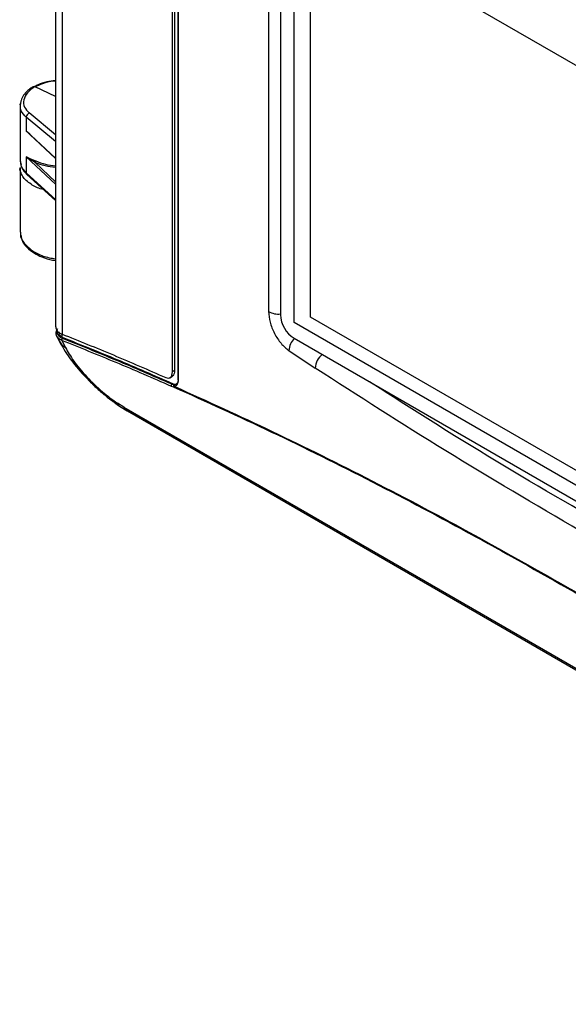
# Model space of a CAD drawing. Header units: inches. Extents: x 0.4 to 16.8, y 0 to 10.8.
# Tile 68 of 104: x 13.989 to 14.272, y 7.127 to 7.634. Entities that reach past the tile are written whole.
import ezdxf

# ---------------------------------------------------------------- set-up
doc = ezdxf.new("R2010")
doc.units = ezdxf.units.IN
doc.header["$MEASUREMENT"] = 0

msp = doc.modelspace()

# ---------------------------------------------------------------- linework, layer by layer
at = {"color": 7, "linetype": 'Continuous'}
for p, q in [((14.0077926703, 7.9022613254), (14.0077926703, 7.4755506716)), ((14.0111487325, 7.8947316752), (14.0111487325, 7.4718556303)), ((14.0679804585, 7.4523352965), (14.0679804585, 7.8328724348)), ((14.0690523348, 7.8336098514), (14.0690523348, 7.4530727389)), ((14.0707548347, 7.8331518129), (14.0707548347, 7.4484701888)), ((14.0709063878, 7.832909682), (14.0709063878, 7.4482280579)), ((14.1175063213, 7.7343043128), (14.1175063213, 7.4835008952)), ((14.1236343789, 7.7309318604), (14.1236343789, 7.481790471)), ((14.1305940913, 7.4777727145), (14.1305940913, 7.726914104)), ((14.1391367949, 7.6891254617), (14.4307129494, 7.5208021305)), ((14.1391367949, 7.480571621), (14.1391367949, 7.6891254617)), ((13.9972705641, 7.5991968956), (13.9970652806, 7.5992798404)), ((14.0077926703, 7.5941856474), (13.9972705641, 7.5991968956)), ((13.9895615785, 7.5895423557), (13.9895615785, 7.5611735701)), ((13.9897333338, 7.5905322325), (13.9895621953, 7.5895142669)), ((13.9927312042, 7.5835097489), (13.9927312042, 7.5765788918)), ((14.0077926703, 7.5711087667), (13.9927312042, 7.5835097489)), ((14.0077926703, 7.5745519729), (13.9942131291, 7.5857328)), ((13.9927312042, 7.5765788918), (13.9945082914, 7.574987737)), ((13.9958076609, 7.5734343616), (13.9927312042, 7.5765788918)), ((13.9927312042, 7.5765788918), (14.0077926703, 7.5624672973)), ((13.9943968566, 7.5748412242), (14.0077926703, 7.5622902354)), ((13.9895621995, 7.5611757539), (13.9901439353, 7.5587910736)), ((13.9898110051, 7.5607498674), (13.98973737, 7.5611830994)), ((13.9927312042, 7.5631841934), (13.9927312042, 7.5549412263)), ((13.9927312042, 7.5631841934), (13.9958076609, 7.5618342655)), ((13.9972143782, 7.5602416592), (13.9927312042, 7.5631841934)), ((14.0077926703, 7.5490725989), (13.9927312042, 7.5631841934)), ((13.9958076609, 7.5618342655), (13.9976225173, 7.5610740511)), ((13.9895615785, 7.5575922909), (13.9895615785, 7.5244305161)), ((14.0077926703, 7.5503305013), (13.9972143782, 7.5602416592)), ((13.9927312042, 7.5549412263), (14.0077926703, 7.5411135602)), ((13.9930758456, 7.5540872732), (14.0077926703, 7.5405760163)), ((13.9895620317, 7.524450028), (13.9897410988, 7.5237497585)), ((14.4307129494, 7.3122482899), (14.1391367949, 7.480571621)), ((14.4391413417, 7.2996521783), (14.1305940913, 7.4777727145)), ((14.0084178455, 7.4707375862), (14.0095268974, 7.4684908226)), ((14.0111991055, 7.4702269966), (14.0111991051, 7.4718350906)), ((14.1305940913, 7.4697358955), (14.4391413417, 7.2916153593)), ((14.0096252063, 7.4682981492), (14.0095268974, 7.4684908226)), ((14.0110941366, 7.4685427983), (14.0128844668, 7.4649158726)), ((14.1279437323, 7.4633769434), (14.1414975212, 7.4543465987)), ((14.0666407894, 7.4493420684), (14.0679431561, 7.4502380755)), ((14.0690523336, 7.4530727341), (14.0679804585, 7.4523352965)), ((14.0687240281, 7.4445545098), (14.0674568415, 7.4449346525)), ((14.0677777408, 7.4459771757), (14.068294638, 7.4462948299)), ((14.0689043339, 7.4456159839), (14.0677777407, 7.4459771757)), ((14.0691588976, 7.4448375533), (14.0687240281, 7.4445545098)), ((14.0693645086, 7.4456593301), (14.0689043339, 7.4456159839)), ((14.0698627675, 7.4459441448), (14.0693645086, 7.4456593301)), ((14.0429110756, 7.4342161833), (14.0396926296, 7.4362239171)), ((14.0407477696, 7.4347403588), (14.0446633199, 7.4322920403)), ((14.0429110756, 7.4342161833), (14.5722385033, 7.1286419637)), ((14.0447601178, 7.4322344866), (14.5740875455, 7.126660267))]:
    msp.add_line(p, q, dxfattribs=at)
for centre, radius, start, end in [((13.9951901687, 7.5834760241), 0.0024591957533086, 113.4095239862, 179.214235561), ((13.9964969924, 7.5611096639), 0.0011260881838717, 309.5729440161, 358.1877034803), ((14.0101162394, 7.5894559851), 0.0310101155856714, 246.2409146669, 265.7028348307), ((13.9938614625, 7.5549008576), 0.0011309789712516, 177.9544729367, 226.0019105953), ((14.1223512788, 7.4916554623), 0.0094852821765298, 239.2837434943, 277.7743913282), ((14.1387447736, 7.4824780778), 0.01512603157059, 182.6054784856, 237.39452166), ((14.0172216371, 7.472356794), 0.0086126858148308, 208.1148379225, 239.7629117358), ((14.0117510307, 7.4689251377), 0.0007600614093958, 118.449813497, 210.2011635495), ((14.1373794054, 7.4627837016), 0.0094543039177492, 133.8601621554, 176.4024222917), ((14.1512513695, 7.453744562), 0.009772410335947, 128.8810689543, 176.4680143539), ((14.0681514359, 7.4452914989), 0.0007808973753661, 118.5904729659, 207.1917364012), ((14.0692506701, 7.4450111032), 0.0006970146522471, 119.7941346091, 220.9249657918), ((14.0697420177, 7.4451282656), 0.0006515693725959, 125.4072550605, 206.4983667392), ((14.0710586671, 7.4484918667), 0.0003046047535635, 184.0810316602, 240.0050150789), ((14.0424944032, 7.4370995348), 0.0029354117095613, 197.3552066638, 233.444775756), ((14.0472108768, 7.4363746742), 0.0048111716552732, 206.6565523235, 239.3768460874)]:
    msp.add_arc(centre, radius, start, end, dxfattribs=at)
for points, knots in [([(14.50823610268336, 7.586182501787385), (14.48842542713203, 7.591885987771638), (14.44894828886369, 7.603251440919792), (14.39079118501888, 7.625431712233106), (14.33379101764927, 7.651277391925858), (14.27803648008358, 7.68115505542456), (14.22355406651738, 7.714915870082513), (14.1704423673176, 7.752636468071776), (14.11856121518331, 7.79397997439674), (14.08537670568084, 7.82456115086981), (14.06872402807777, 7.839907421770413)], [0, 0, 0, 0, 0.1260035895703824, 0.2510899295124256, 0.3757008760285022, 0.5000000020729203, 0.624301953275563, 0.7489100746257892, 0.8739978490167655, 1, 1, 1, 1]), ([(14.0077926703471, 7.602390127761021), (14.00625434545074, 7.602211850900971), (14.00307987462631, 7.601843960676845), (13.99936215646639, 7.600662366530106), (13.99757598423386, 7.599642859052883), (13.99696569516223, 7.599294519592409)], [0, 0, 0, 0, 0.3823218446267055, 0.7889552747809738, 0.9999999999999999, 0.9999999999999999, 0.9999999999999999, 0.9999999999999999]), ([(14.0077926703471, 7.60218114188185), (14.00746095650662, 7.602166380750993), (14.00510678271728, 7.60206162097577), (14.00122175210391, 7.600962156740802), (13.998371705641, 7.59961626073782), (13.99706502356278, 7.598999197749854)], [0, 0, 0, 0, 0.0815727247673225, 0.578921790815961, 1, 1, 1, 1]), ([(13.99569281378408, 7.598913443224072), (13.99492594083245, 7.598375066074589), (13.99316010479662, 7.597135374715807), (13.99124197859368, 7.59483198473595), (13.98995633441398, 7.59253232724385), (13.9897951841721, 7.591086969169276), (13.9897333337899, 7.590532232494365)], [0, 0, 0, 0, 0.2255971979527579, 0.5194702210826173, 0.8155699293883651, 1, 1, 1, 1]), ([(13.99706528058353, 7.599279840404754), (13.99571195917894, 7.598266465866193), (13.99292643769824, 7.596180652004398), (13.9911276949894, 7.592440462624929), (13.99135878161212, 7.588730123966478), (13.99327960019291, 7.586713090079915), (13.99421312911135, 7.585732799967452)], [0, 0, 0, 0, 0.2428287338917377, 0.4998108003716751, 0.7569051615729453, 1, 1, 1, 1]), ([(13.99567712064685, 7.598938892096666), (13.99586906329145, 7.599063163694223), (13.99619281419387, 7.599272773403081), (13.99668557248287, 7.599361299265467), (13.99694275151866, 7.599306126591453), (13.99706528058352, 7.599279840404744)], [0, 0, 0, 0, 0.4326013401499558, 0.7296714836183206, 1, 1, 1, 1]), ([(13.98972496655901, 7.589550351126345), (13.9896254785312, 7.589803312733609), (13.98951014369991, 7.590096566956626), (13.98963810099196, 7.590398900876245), (13.9896556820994, 7.590440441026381)], [0, 0, 0, 0, 0.8626017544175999, 1, 1, 1, 1]), ([(13.99273120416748, 7.583509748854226), (13.99167672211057, 7.584566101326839), (13.98984200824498, 7.58640406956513), (13.98975988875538, 7.588611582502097), (13.98972496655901, 7.589550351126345)], [0, 0, 0, 0, 0.574739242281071, 1, 1, 1, 1]), ([(13.99580766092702, 7.548605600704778), (13.99407227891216, 7.549837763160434), (13.99142860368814, 7.551714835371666), (13.98997360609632, 7.554853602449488), (13.98932514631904, 7.556543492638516), (13.98956361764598, 7.557387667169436), (13.98956463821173, 7.557391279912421)], [0, 0, 0, 0, 0.48468882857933, 0.7383733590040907, 0.9988803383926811, 1, 1, 1, 1]), ([(13.99273120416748, 7.554941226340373), (13.99171718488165, 7.556015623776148), (13.98997121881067, 7.557865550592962), (13.98985833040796, 7.559897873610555), (13.98981100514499, 7.560749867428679)], [0, 0, 0, 0, 0.5807783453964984, 1, 1, 1, 1]), ([(13.99030162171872, 7.558144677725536), (13.99034809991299, 7.557919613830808), (13.99064833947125, 7.556465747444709), (13.9919628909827, 7.555177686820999), (13.99307394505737, 7.554089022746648)], [0, 0, 0, 0, 0.1548036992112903, 1, 1, 1, 1]), ([(14.0077926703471, 7.557665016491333), (14.005987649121, 7.557861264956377), (14.00214664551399, 7.558278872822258), (13.99892307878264, 7.559561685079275), (13.99721437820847, 7.560241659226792)], [0, 0, 0, 0, 0.4699347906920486, 0.9999999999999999, 0.9999999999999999, 0.9999999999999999, 0.9999999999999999]), ([(14.00160525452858, 7.546256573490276), (14.00156405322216, 7.546263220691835), (13.99928850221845, 7.54663034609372), (13.99753218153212, 7.547626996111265), (13.99580766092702, 7.548605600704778)], [0, 0, 0, 0, 0.0181060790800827, 1, 1, 1, 1]), ([(13.98982506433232, 7.524418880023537), (13.98974923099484, 7.523996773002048), (13.98940084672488, 7.522057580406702), (13.99129180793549, 7.518536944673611), (13.9943323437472, 7.516050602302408), (13.99580766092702, 7.514844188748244)], [0, 0, 0, 0, 0.1252862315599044, 0.5755747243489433, 1, 1, 1, 1]), ([(13.99001423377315, 7.522681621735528), (13.9901792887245, 7.521679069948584), (13.99052775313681, 7.51956248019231), (13.99306379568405, 7.516318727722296), (13.99645036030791, 7.513565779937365), (14.00102990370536, 7.51135875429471), (14.00480076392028, 7.510014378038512), (14.00729078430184, 7.509844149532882), (14.0077926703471, 7.509809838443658)], [0, 0, 0, 0, 0.159334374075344, 0.3363871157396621, 0.5583413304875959, 0.7267184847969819, 0.9449176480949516, 1, 1, 1, 1]), ([(13.99580766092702, 7.514844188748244), (13.99759288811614, 7.513812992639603), (14.00109346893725, 7.511790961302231), (14.00558951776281, 7.510960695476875), (14.0077926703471, 7.510553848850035)], [0, 0, 0, 0, 0.5099802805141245, 1, 1, 1, 1]), ([(14.11750632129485, 7.483500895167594), (14.11766184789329, 7.481681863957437), (14.11797235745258, 7.478050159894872), (14.12036927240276, 7.472119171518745), (14.12381059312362, 7.466771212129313), (14.12656564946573, 7.464508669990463), (14.12794373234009, 7.463376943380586)], [0, 0, 0, 0, 0.2505577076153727, 0.5002395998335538, 0.7500191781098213, 0.9999999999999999, 0.9999999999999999, 0.9999999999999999, 0.9999999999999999]), ([(14.00788892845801, 7.475557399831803), (14.00797409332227, 7.474921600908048), (14.00816058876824, 7.473529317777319), (14.00980697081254, 7.472410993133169), (14.01100607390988, 7.471914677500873), (14.01114873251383, 7.47185563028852)], [0, 0, 0, 0, 0.4254440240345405, 0.9316444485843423, 0.9999999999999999, 0.9999999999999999, 0.9999999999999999, 0.9999999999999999]), ([(14.00850348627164, 7.470784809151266), (14.0084025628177, 7.470926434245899), (14.00794919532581, 7.47156264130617), (14.00803081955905, 7.472932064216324), (14.00868237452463, 7.474164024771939), (14.00900752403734, 7.474778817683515)], [0, 0, 0, 0, 0.1254556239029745, 0.5635706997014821, 1, 1, 1, 1]), ([(14.00868144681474, 7.473535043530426), (14.00858353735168, 7.473018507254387), (14.00845582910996, 7.472344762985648), (14.00886053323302, 7.4717928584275), (14.00895496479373, 7.471664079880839)], [0, 0, 0, 0, 0.7666651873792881, 1, 1, 1, 1]), ([(14.01109413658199, 7.468542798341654), (14.01037113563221, 7.468899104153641), (14.00913050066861, 7.46951050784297), (14.00868807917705, 7.470409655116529), (14.00850348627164, 7.470784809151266)], [0, 0, 0, 0, 0.5827668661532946, 1, 1, 1, 1]), ([(14.00895496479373, 7.471664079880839), (14.00912478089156, 7.471316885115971), (14.00953068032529, 7.470487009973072), (14.0107055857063, 7.469922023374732), (14.01138894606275, 7.469593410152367)], [0, 0, 0, 0, 0.4183698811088, 0.9999999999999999, 0.9999999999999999, 0.9999999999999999, 0.9999999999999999]), ([(14.01119910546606, 7.47022699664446), (14.01048196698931, 7.47078499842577), (14.00945987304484, 7.471580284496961), (14.00964153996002, 7.472660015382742), (14.0096957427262, 7.472982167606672)], [0, 0, 0, 0, 0.7016365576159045, 1, 1, 1, 1]), ([(14.01114873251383, 7.47185563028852), (14.01990346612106, 7.468336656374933), (14.03742050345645, 7.4612956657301), (14.05552317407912, 7.453405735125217), (14.06457842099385, 7.449459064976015)], [0, 0, 0, 0, 0.4997839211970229, 1, 1, 1, 1]), ([(14.01119910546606, 7.47022699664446), (14.02054319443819, 7.466482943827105), (14.03924062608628, 7.458991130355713), (14.05860677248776, 7.450528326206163), (14.06829463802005, 7.446294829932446)], [0, 0, 0, 0, 0.4997525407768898, 0.9999999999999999, 0.9999999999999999, 0.9999999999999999, 0.9999999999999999]), ([(14.00962233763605, 7.468303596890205), (14.0112273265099, 7.465474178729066), (14.01437307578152, 7.45992857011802), (14.02101783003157, 7.451968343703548), (14.02690112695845, 7.44596583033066), (14.03149544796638, 7.441771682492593), (14.0361775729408, 7.437928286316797), (14.03922964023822, 7.435799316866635), (14.04074853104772, 7.434739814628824)], [0, 0, 0, 0, 0.2651437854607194, 0.5196770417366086, 0.6429784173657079, 0.7636738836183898, 0.88239002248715, 1, 1, 1, 1]), ([(14.0674568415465, 7.444934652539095), (14.05790272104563, 7.449100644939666), (14.03878163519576, 7.457438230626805), (14.02032743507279, 7.464839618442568), (14.01109413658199, 7.468542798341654)], [0, 0, 0, 0, 0.4996641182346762, 1, 1, 1, 1]), ([(14.06777774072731, 7.445977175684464), (14.05822961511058, 7.450140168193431), (14.0390997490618, 7.458480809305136), (14.02063669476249, 7.465884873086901), (14.01138894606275, 7.469593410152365)], [0, 0, 0, 0, 0.4991214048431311, 0.9999999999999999, 0.9999999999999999, 0.9999999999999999, 0.9999999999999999]), ([(14.01288446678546, 7.464915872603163), (14.01416765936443, 7.462649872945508), (14.01676493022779, 7.458063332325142), (14.02351634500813, 7.449984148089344), (14.03160427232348, 7.44209319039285), (14.03708799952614, 7.438113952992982), (14.03969262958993, 7.436223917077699)], [0, 0, 0, 0, 0.2581175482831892, 0.5224478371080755, 0.7731749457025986, 1, 1, 1, 1]), ([(14.06457842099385, 7.449459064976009), (14.06504123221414, 7.449316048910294), (14.0659670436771, 7.449029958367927), (14.06706790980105, 7.449506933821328), (14.0678318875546, 7.450587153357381), (14.06793067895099, 7.451749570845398), (14.06798045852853, 7.452335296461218)], [0, 0, 0, 0, 0.2503120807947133, 0.5007263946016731, 0.7484231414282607, 1, 1, 1, 1]), ([(14.06905233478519, 7.45307273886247), (14.06900151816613, 7.452520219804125), (14.06889989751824, 7.451415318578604), (14.06842601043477, 7.450496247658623), (14.06799484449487, 7.450326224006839), (14.06791599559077, 7.450295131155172)], [0, 0, 0, 0, 0.4497418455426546, 0.8993722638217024, 1, 1, 1, 1]), ([(14.27813999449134, 7.370367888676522), (14.25483000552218, 7.384036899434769), (14.20820265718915, 7.411379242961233), (14.16373490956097, 7.440022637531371), (14.14149752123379, 7.454346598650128)], [0, 0, 0, 0, 0.4999209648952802, 1, 1, 1, 1]), ([(14.06829463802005, 7.446294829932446), (14.0687590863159, 7.446137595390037), (14.06958328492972, 7.445858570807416), (14.07019230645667, 7.446197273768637), (14.07045813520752, 7.446345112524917)], [0, 0, 0, 0, 0.5635150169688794, 1, 1, 1, 1]), ([(14.06872402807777, 7.444554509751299), (14.08538468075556, 7.437026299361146), (14.11858465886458, 7.422024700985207), (14.17049578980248, 7.396178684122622), (14.2235268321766, 7.368227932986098), (14.26002307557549, 7.347482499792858), (14.2782486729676, 7.33712258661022)], [0, 0, 0, 0, 0.2521431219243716, 0.5024500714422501, 0.7515321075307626, 1, 1, 1, 1]), ([(14.07090638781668, 7.448228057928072), (14.07088356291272, 7.447800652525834), (14.07083805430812, 7.446948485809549), (14.07047528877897, 7.445948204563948), (14.06993164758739, 7.445186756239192), (14.06941673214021, 7.444954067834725), (14.06915889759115, 7.444837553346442)], [0, 0, 0, 0, 0.250944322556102, 0.500336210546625, 0.7498024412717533, 1, 1, 1, 1]), ([(14.06915889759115, 7.444837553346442), (14.08578820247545, 7.437313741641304), (14.11892114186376, 7.422322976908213), (14.17070927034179, 7.396518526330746), (14.22359189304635, 7.368634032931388), (14.25997441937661, 7.347952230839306), (14.27813999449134, 7.337625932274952)], [0, 0, 0, 0, 0.2522599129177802, 0.5026134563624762, 0.7516579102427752, 1, 1, 1, 1]), ([(14.0708921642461, 7.448243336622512), (14.07087832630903, 7.448025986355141), (14.07084008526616, 7.447425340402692), (14.07053921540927, 7.446675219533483), (14.0701968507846, 7.446118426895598), (14.0699173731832, 7.445972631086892), (14.06986276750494, 7.445944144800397)], [0, 0, 0, 0, 0.2015257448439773, 0.5569149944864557, 0.9134279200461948, 0.9999999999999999, 0.9999999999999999, 0.9999999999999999, 0.9999999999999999]), ([(14.40184035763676, 7.313148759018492), (14.38578172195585, 7.321491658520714), (14.34514242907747, 7.342604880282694), (14.2822935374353, 7.378101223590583), (14.22073736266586, 7.414422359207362), (14.18396169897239, 7.437999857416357), (14.16942956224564, 7.447316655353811)], [0, 0, 0, 0, 0.1975751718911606, 0.4999998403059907, 0.8024217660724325, 1, 1, 1, 1])]:
    msp.add_open_spline(points, degree=3, knots=knots, dxfattribs=at)

doc.saveas('drawing.dxf')
